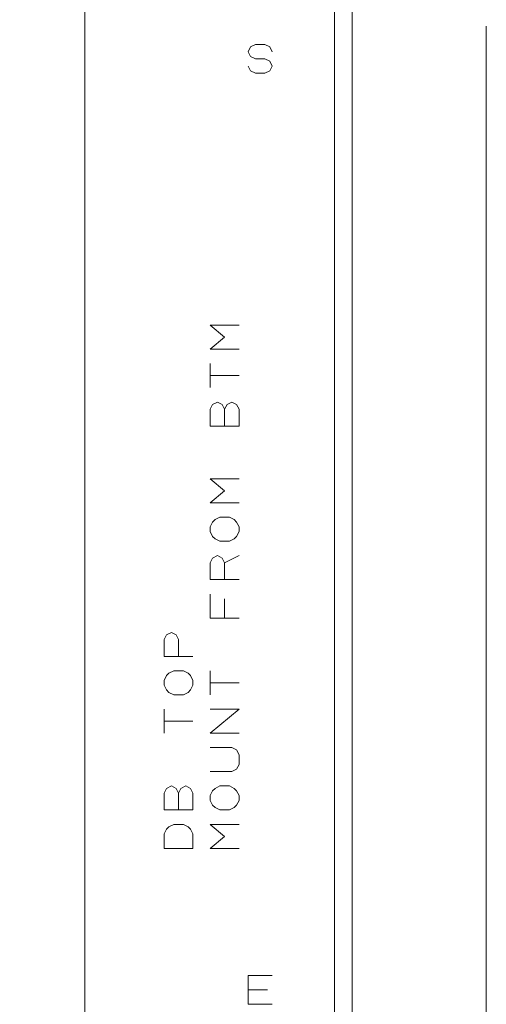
# Model space of a CAD drawing. Header units: millimetres. Extents: x -128 to 128, y -97 to 97.
# Tile 22 of 27: x 99 to 123, y -35 to 17. Entities that reach past the tile are written whole.
import ezdxf

# ---------------------------------------------------------------- set-up
doc = ezdxf.new("R2010")
doc.units = ezdxf.units.MM
doc.header["$MEASUREMENT"] = 0
doc.layers.add('Ebene 1', color=7, linetype='Continuous')

msp = doc.modelspace()

# ---------------------------------------------------------------- linework, layer by layer
at = {"layer": 'Ebene 1', "lineweight": 20}
for points, knots in [([(-102.7063, -46.9188), (-102.7063, -46.9188), (116.0512, -46.9188), (116.0512, -46.9188), (116.0512, -46.9188), (116.0512, -46.9188), (116.0512, 82.5514), (116.0512, 82.5514), (116.0512, 82.5514), (116.0512, 82.5514), (-102.7063, 82.5514), (-102.7063, 82.5514), (-102.7063, 82.5514), (-102.7063, 82.5514), (-102.7063, -46.9188), (-102.7063, -46.9188)], [0, 0, 0, 0, 0.2, 0.2, 0.2, 0.2, 0.4, 0.4, 0.4, 0.4, 0.6, 0.6, 0.6, 0.6, 1, 1, 1, 1]), ([(102.1387, -46.9188), (102.1387, -46.9188), (115.1386, -46.9188), (115.1386, -46.9188), (115.1386, -46.9188), (115.1386, -46.9188), (115.1386, 28.0814), (115.1386, 28.0814), (115.1386, 28.0814), (115.1386, 28.0814), (102.1387, 28.0814), (102.1387, 28.0814), (102.1387, 28.0814), (102.1387, 28.0814), (102.1387, -46.9188), (102.1387, -46.9188)], [0, 0, 0, 0, 0.2, 0.2, 0.2, 0.2, 0.4, 0.4, 0.4, 0.4, 0.6, 0.6, 0.6, 0.6, 1, 1, 1, 1]), ([(110.6385, 14.3312), (110.6385, 14.3312), (110.7638, 14.0815), (110.7638, 14.0815), (110.7638, 14.0815), (110.7638, 14.0815), (111.0135, 13.9562), (111.0135, 13.9562), (111.0135, 13.9562), (111.0135, 13.9562), (111.5138, 13.9562), (111.5138, 13.9562), (111.5138, 13.9562), (111.5138, 13.9562), (111.7635, 14.0815), (111.7635, 14.0815), (111.7635, 14.0815), (111.7635, 14.0815), (111.8888, 14.3312), (111.8888, 14.3312), (111.8888, 14.3312), (111.8888, 14.3312), (111.7635, 14.5813), (111.7635, 14.5813), (111.7635, 14.5813), (111.7635, 14.5813), (111.5138, 14.7062), (111.5138, 14.7062), (111.5138, 14.7062), (111.5138, 14.7062), (111.0135, 14.7062), (111.0135, 14.7062), (111.0135, 14.7062), (111.0135, 14.7062), (110.7638, 14.8315), (110.7638, 14.8315), (110.7638, 14.8315), (110.7638, 14.8315), (110.6385, 15.0812), (110.6385, 15.0812), (110.6385, 15.0812), (110.6385, 15.0812), (110.7638, 15.3314), (110.7638, 15.3314), (110.7638, 15.3314), (110.7638, 15.3314), (111.0135, 15.4562), (111.0135, 15.4562), (111.0135, 15.4562), (111.0135, 15.4562), (111.5138, 15.4562), (111.5138, 15.4562), (111.5138, 15.4562), (111.5138, 15.4562), (111.7635, 15.3314), (111.7635, 15.3314), (111.7635, 15.3314), (111.7635, 15.3314), (111.8888, 15.0812), (111.8888, 15.0812)], [0, 0, 0, 0, 0.0625, 0.0625, 0.0625, 0.0625, 0.125, 0.125, 0.125, 0.125, 0.1875, 0.1875, 0.1875, 0.1875, 0.25, 0.25, 0.25, 0.25, 0.3125, 0.3125, 0.3125, 0.3125, 0.375, 0.375, 0.375, 0.375, 0.4375, 0.4375, 0.4375, 0.4375, 0.5, 0.5, 0.5, 0.5, 0.5625, 0.5625, 0.5625, 0.5625, 0.625, 0.625, 0.625, 0.625, 0.6875, 0.6875, 0.6875, 0.6875, 0.75, 0.75, 0.75, 0.75, 0.8125, 0.8125, 0.8125, 0.8125, 0.875, 0.875, 0.875, 0.875, 1, 1, 1, 1]), ([(110.1637, -0.4188), (110.1637, -0.4188), (108.6637, -0.4188), (108.6637, -0.4188), (108.6637, -0.4188), (108.6637, -0.4188), (109.4137, 0.2064), (109.4137, 0.2064), (109.4137, 0.2064), (109.4137, 0.2064), (108.6637, 0.8315), (108.6637, 0.8315), (108.6637, 0.8315), (108.6637, 0.8315), (110.1637, 0.8315), (110.1637, 0.8315)], [0, 0, 0, 0, 0.2, 0.2, 0.2, 0.2, 0.4, 0.4, 0.4, 0.4, 0.6, 0.6, 0.6, 0.6, 1, 1, 1, 1]), ([(109.4137, -3.5437), (109.4137, -3.5437), (109.5386, -3.2936), (109.5386, -3.2936), (109.5386, -3.2936), (109.5386, -3.2936), (109.7887, -3.1687), (109.7887, -3.1687), (109.7887, -3.1687), (109.7887, -3.1687), (110.0388, -3.2936), (110.0388, -3.2936), (110.0388, -3.2936), (110.0388, -3.2936), (110.1637, -3.5437), (110.1637, -3.5437), (110.1637, -3.5437), (110.1637, -3.5437), (110.1637, -4.4186), (110.1637, -4.4186), (110.1637, -4.4186), (110.1637, -4.4186), (108.6637, -4.4186), (108.6637, -4.4186), (108.6637, -4.4186), (108.6637, -4.4186), (108.6637, -3.5437), (108.6637, -3.5437), (108.6637, -3.5437), (108.6637, -3.5437), (108.7886, -3.2936), (108.7886, -3.2936), (108.7886, -3.2936), (108.7886, -3.2936), (109.0387, -3.1687), (109.0387, -3.1687), (109.0387, -3.1687), (109.0387, -3.1687), (109.2888, -3.2936), (109.2888, -3.2936), (109.2888, -3.2936), (109.2888, -3.2936), (109.4137, -3.5437), (109.4137, -3.5437), (109.4137, -3.5437), (109.4137, -3.5437), (109.4137, -4.4186), (109.4137, -4.4186)], [0, 0, 0, 0, 0.0769231, 0.0769231, 0.0769231, 0.0769231, 0.1538462, 0.1538462, 0.1538462, 0.1538462, 0.2307692, 0.2307692, 0.2307692, 0.2307692, 0.3076923, 0.3076923, 0.3076923, 0.3076923, 0.3846154, 0.3846154, 0.3846154, 0.3846154, 0.4615385, 0.4615385, 0.4615385, 0.4615385, 0.5384615, 0.5384615, 0.5384615, 0.5384615, 0.6153846, 0.6153846, 0.6153846, 0.6153846, 0.6923077, 0.6923077, 0.6923077, 0.6923077, 0.7692308, 0.7692308, 0.7692308, 0.7692308, 0.8461538, 0.8461538, 0.8461538, 0.8461538, 1, 1, 1, 1]), ([(110.1637, -8.4187), (110.1637, -8.4187), (108.6637, -8.4187), (108.6637, -8.4187), (108.6637, -8.4187), (108.6637, -8.4187), (109.4137, -7.7936), (109.4137, -7.7936), (109.4137, -7.7936), (109.4137, -7.7936), (108.6637, -7.1688), (108.6637, -7.1688), (108.6637, -7.1688), (108.6637, -7.1688), (110.1637, -7.1688), (110.1637, -7.1688)], [0, 0, 0, 0, 0.2, 0.2, 0.2, 0.2, 0.4, 0.4, 0.4, 0.4, 0.6, 0.6, 0.6, 0.6, 1, 1, 1, 1]), ([(109.6638, -10.4186), (109.6638, -10.4186), (109.1636, -10.4186), (109.1636, -10.4186), (109.1636, -10.4186), (109.1636, -10.4186), (108.9138, -10.2937), (108.9138, -10.2937), (108.9138, -10.2937), (108.9138, -10.2937), (108.7886, -10.1685), (108.7886, -10.1685), (108.7886, -10.1685), (108.7886, -10.1685), (108.6637, -9.9187), (108.6637, -9.9187), (108.6637, -9.9187), (108.6637, -9.9187), (108.6637, -9.6686), (108.6637, -9.6686), (108.6637, -9.6686), (108.6637, -9.6686), (108.7886, -9.4185), (108.7886, -9.4185), (108.7886, -9.4185), (108.7886, -9.4185), (108.9138, -9.2936), (108.9138, -9.2936), (108.9138, -9.2936), (108.9138, -9.2936), (109.1636, -9.1687), (109.1636, -9.1687), (109.1636, -9.1687), (109.1636, -9.1687), (109.6638, -9.1687), (109.6638, -9.1687), (109.6638, -9.1687), (109.6638, -9.1687), (109.9136, -9.2936), (109.9136, -9.2936), (109.9136, -9.2936), (109.9136, -9.2936), (110.0388, -9.4185), (110.0388, -9.4185), (110.0388, -9.4185), (110.0388, -9.4185), (110.1637, -9.6686), (110.1637, -9.6686), (110.1637, -9.6686), (110.1637, -9.6686), (110.1637, -9.9187), (110.1637, -9.9187), (110.1637, -9.9187), (110.1637, -9.9187), (110.0388, -10.1685), (110.0388, -10.1685), (110.0388, -10.1685), (110.0388, -10.1685), (109.9136, -10.2937), (109.9136, -10.2937), (109.9136, -10.2937), (109.9136, -10.2937), (109.6638, -10.4186), (109.6638, -10.4186)], [0, 0, 0, 0, 0.0588235, 0.0588235, 0.0588235, 0.0588235, 0.1176471, 0.1176471, 0.1176471, 0.1176471, 0.1764706, 0.1764706, 0.1764706, 0.1764706, 0.2352941, 0.2352941, 0.2352941, 0.2352941, 0.2941176, 0.2941176, 0.2941176, 0.2941176, 0.3529412, 0.3529412, 0.3529412, 0.3529412, 0.4117647, 0.4117647, 0.4117647, 0.4117647, 0.4705882, 0.4705882, 0.4705882, 0.4705882, 0.5294118, 0.5294118, 0.5294118, 0.5294118, 0.5882353, 0.5882353, 0.5882353, 0.5882353, 0.6470588, 0.6470588, 0.6470588, 0.6470588, 0.7058824, 0.7058824, 0.7058824, 0.7058824, 0.7647059, 0.7647059, 0.7647059, 0.7647059, 0.8235294, 0.8235294, 0.8235294, 0.8235294, 0.8823529, 0.8823529, 0.8823529, 0.8823529, 1, 1, 1, 1]), ([(110.1637, -12.4185), (110.1637, -12.4185), (108.6637, -12.4185), (108.6637, -12.4185), (108.6637, -12.4185), (108.6637, -12.4185), (108.6637, -11.5436), (108.6637, -11.5436), (108.6637, -11.5436), (108.6637, -11.5436), (108.7886, -11.2935), (108.7886, -11.2935), (108.7886, -11.2935), (108.7886, -11.2935), (109.0387, -11.1686), (109.0387, -11.1686), (109.0387, -11.1686), (109.0387, -11.1686), (109.2888, -11.2935), (109.2888, -11.2935), (109.2888, -11.2935), (109.2888, -11.2935), (109.4137, -11.5436), (109.4137, -11.5436), (109.4137, -11.5436), (109.4137, -11.5436), (109.4137, -12.4185), (109.4137, -12.4185)], [0, 0, 0, 0, 0.125, 0.125, 0.125, 0.125, 0.25, 0.25, 0.25, 0.25, 0.375, 0.375, 0.375, 0.375, 0.5, 0.5, 0.5, 0.5, 0.625, 0.625, 0.625, 0.625, 0.75, 0.75, 0.75, 0.75, 1, 1, 1, 1]), ([(110.1637, -14.4188), (110.1637, -14.4188), (108.6637, -14.4188), (108.6637, -14.4188), (108.6637, -14.4188), (108.6637, -14.4188), (108.6637, -13.1685), (108.6637, -13.1685)], [0, 0, 0, 0, 0.3333333, 0.3333333, 0.3333333, 0.3333333, 1, 1, 1, 1]), ([(107.7637, -16.4186), (107.7637, -16.4186), (106.2637, -16.4186), (106.2637, -16.4186), (106.2637, -16.4186), (106.2637, -16.4186), (106.2637, -15.5438), (106.2637, -15.5438), (106.2637, -15.5438), (106.2637, -15.5438), (106.3886, -15.2936), (106.3886, -15.2936), (106.3886, -15.2936), (106.3886, -15.2936), (106.6387, -15.1688), (106.6387, -15.1688), (106.6387, -15.1688), (106.6387, -15.1688), (106.8885, -15.2936), (106.8885, -15.2936), (106.8885, -15.2936), (106.8885, -15.2936), (107.0137, -15.5438), (107.0137, -15.5438), (107.0137, -15.5438), (107.0137, -15.5438), (107.0137, -16.4186), (107.0137, -16.4186)], [0, 0, 0, 0, 0.125, 0.125, 0.125, 0.125, 0.25, 0.25, 0.25, 0.25, 0.375, 0.375, 0.375, 0.375, 0.5, 0.5, 0.5, 0.5, 0.625, 0.625, 0.625, 0.625, 0.75, 0.75, 0.75, 0.75, 1, 1, 1, 1]), ([(107.2635, -18.4185), (107.2635, -18.4185), (106.7636, -18.4185), (106.7636, -18.4185), (106.7636, -18.4185), (106.7636, -18.4185), (106.5135, -18.2937), (106.5135, -18.2937), (106.5135, -18.2937), (106.5135, -18.2937), (106.3886, -18.1688), (106.3886, -18.1688), (106.3886, -18.1688), (106.3886, -18.1688), (106.2637, -17.9187), (106.2637, -17.9187), (106.2637, -17.9187), (106.2637, -17.9187), (106.2637, -17.6685), (106.2637, -17.6685), (106.2637, -17.6685), (106.2637, -17.6685), (106.3886, -17.4188), (106.3886, -17.4188), (106.3886, -17.4188), (106.3886, -17.4188), (106.5135, -17.2935), (106.5135, -17.2935), (106.5135, -17.2935), (106.5135, -17.2935), (106.7636, -17.1687), (106.7636, -17.1687), (106.7636, -17.1687), (106.7636, -17.1687), (107.2635, -17.1687), (107.2635, -17.1687), (107.2635, -17.1687), (107.2635, -17.1687), (107.5136, -17.2935), (107.5136, -17.2935), (107.5136, -17.2935), (107.5136, -17.2935), (107.6385, -17.4188), (107.6385, -17.4188), (107.6385, -17.4188), (107.6385, -17.4188), (107.7637, -17.6685), (107.7637, -17.6685), (107.7637, -17.6685), (107.7637, -17.6685), (107.7637, -17.9187), (107.7637, -17.9187), (107.7637, -17.9187), (107.7637, -17.9187), (107.6385, -18.1688), (107.6385, -18.1688), (107.6385, -18.1688), (107.6385, -18.1688), (107.5136, -18.2937), (107.5136, -18.2937), (107.5136, -18.2937), (107.5136, -18.2937), (107.2635, -18.4185), (107.2635, -18.4185)], [0, 0, 0, 0, 0.0588235, 0.0588235, 0.0588235, 0.0588235, 0.1176471, 0.1176471, 0.1176471, 0.1176471, 0.1764706, 0.1764706, 0.1764706, 0.1764706, 0.2352941, 0.2352941, 0.2352941, 0.2352941, 0.2941176, 0.2941176, 0.2941176, 0.2941176, 0.3529412, 0.3529412, 0.3529412, 0.3529412, 0.4117647, 0.4117647, 0.4117647, 0.4117647, 0.4705882, 0.4705882, 0.4705882, 0.4705882, 0.5294118, 0.5294118, 0.5294118, 0.5294118, 0.5882353, 0.5882353, 0.5882353, 0.5882353, 0.6470588, 0.6470588, 0.6470588, 0.6470588, 0.7058824, 0.7058824, 0.7058824, 0.7058824, 0.7647059, 0.7647059, 0.7647059, 0.7647059, 0.8235294, 0.8235294, 0.8235294, 0.8235294, 0.8823529, 0.8823529, 0.8823529, 0.8823529, 1, 1, 1, 1]), ([(110.1637, -20.4188), (110.1637, -20.4188), (108.6637, -20.4188), (108.6637, -20.4188), (108.6637, -20.4188), (108.6637, -20.4188), (110.1637, -19.1686), (110.1637, -19.1686), (110.1637, -19.1686), (110.1637, -19.1686), (108.6637, -19.1686), (108.6637, -19.1686)], [0, 0, 0, 0, 0.25, 0.25, 0.25, 0.25, 0.5, 0.5, 0.5, 0.5, 1, 1, 1, 1]), ([(108.6637, -22.4187), (108.6637, -22.4187), (109.7887, -22.4187), (109.7887, -22.4187), (109.7887, -22.4187), (109.7887, -22.4187), (110.0388, -22.2938), (110.0388, -22.2938), (110.0388, -22.2938), (110.0388, -22.2938), (110.1637, -22.0437), (110.1637, -22.0437), (110.1637, -22.0437), (110.1637, -22.0437), (110.1637, -21.5438), (110.1637, -21.5438), (110.1637, -21.5438), (110.1637, -21.5438), (110.0388, -21.2937), (110.0388, -21.2937), (110.0388, -21.2937), (110.0388, -21.2937), (109.7887, -21.1688), (109.7887, -21.1688), (109.7887, -21.1688), (109.7887, -21.1688), (108.6637, -21.1688), (108.6637, -21.1688)], [0, 0, 0, 0, 0.125, 0.125, 0.125, 0.125, 0.25, 0.25, 0.25, 0.25, 0.375, 0.375, 0.375, 0.375, 0.5, 0.5, 0.5, 0.5, 0.625, 0.625, 0.625, 0.625, 0.75, 0.75, 0.75, 0.75, 1, 1, 1, 1]), ([(107.0137, -23.5437), (107.0137, -23.5437), (107.1386, -23.2936), (107.1386, -23.2936), (107.1386, -23.2936), (107.1386, -23.2936), (107.3887, -23.1687), (107.3887, -23.1687), (107.3887, -23.1687), (107.3887, -23.1687), (107.6385, -23.2936), (107.6385, -23.2936), (107.6385, -23.2936), (107.6385, -23.2936), (107.7637, -23.5437), (107.7637, -23.5437), (107.7637, -23.5437), (107.7637, -23.5437), (107.7637, -24.4186), (107.7637, -24.4186), (107.7637, -24.4186), (107.7637, -24.4186), (106.2637, -24.4186), (106.2637, -24.4186), (106.2637, -24.4186), (106.2637, -24.4186), (106.2637, -23.5437), (106.2637, -23.5437), (106.2637, -23.5437), (106.2637, -23.5437), (106.3886, -23.2936), (106.3886, -23.2936), (106.3886, -23.2936), (106.3886, -23.2936), (106.6387, -23.1687), (106.6387, -23.1687), (106.6387, -23.1687), (106.6387, -23.1687), (106.8885, -23.2936), (106.8885, -23.2936), (106.8885, -23.2936), (106.8885, -23.2936), (107.0137, -23.5437), (107.0137, -23.5437), (107.0137, -23.5437), (107.0137, -23.5437), (107.0137, -24.4186), (107.0137, -24.4186)], [0, 0, 0, 0, 0.0769231, 0.0769231, 0.0769231, 0.0769231, 0.1538462, 0.1538462, 0.1538462, 0.1538462, 0.2307692, 0.2307692, 0.2307692, 0.2307692, 0.3076923, 0.3076923, 0.3076923, 0.3076923, 0.3846154, 0.3846154, 0.3846154, 0.3846154, 0.4615385, 0.4615385, 0.4615385, 0.4615385, 0.5384615, 0.5384615, 0.5384615, 0.5384615, 0.6153846, 0.6153846, 0.6153846, 0.6153846, 0.6923077, 0.6923077, 0.6923077, 0.6923077, 0.7692308, 0.7692308, 0.7692308, 0.7692308, 0.8461538, 0.8461538, 0.8461538, 0.8461538, 1, 1, 1, 1]), ([(109.6638, -24.4186), (109.6638, -24.4186), (109.1636, -24.4186), (109.1636, -24.4186), (109.1636, -24.4186), (109.1636, -24.4186), (108.9138, -24.2937), (108.9138, -24.2937), (108.9138, -24.2937), (108.9138, -24.2937), (108.7886, -24.1688), (108.7886, -24.1688), (108.7886, -24.1688), (108.7886, -24.1688), (108.6637, -23.9187), (108.6637, -23.9187), (108.6637, -23.9187), (108.6637, -23.9187), (108.6637, -23.6686), (108.6637, -23.6686), (108.6637, -23.6686), (108.6637, -23.6686), (108.7886, -23.4188), (108.7886, -23.4188), (108.7886, -23.4188), (108.7886, -23.4188), (108.9138, -23.2936), (108.9138, -23.2936), (108.9138, -23.2936), (108.9138, -23.2936), (109.1636, -23.1687), (109.1636, -23.1687), (109.1636, -23.1687), (109.1636, -23.1687), (109.6638, -23.1687), (109.6638, -23.1687), (109.6638, -23.1687), (109.6638, -23.1687), (109.9136, -23.2936), (109.9136, -23.2936), (109.9136, -23.2936), (109.9136, -23.2936), (110.0388, -23.4188), (110.0388, -23.4188), (110.0388, -23.4188), (110.0388, -23.4188), (110.1637, -23.6686), (110.1637, -23.6686), (110.1637, -23.6686), (110.1637, -23.6686), (110.1637, -23.9187), (110.1637, -23.9187), (110.1637, -23.9187), (110.1637, -23.9187), (110.0388, -24.1688), (110.0388, -24.1688), (110.0388, -24.1688), (110.0388, -24.1688), (109.9136, -24.2937), (109.9136, -24.2937), (109.9136, -24.2937), (109.9136, -24.2937), (109.6638, -24.4186), (109.6638, -24.4186)], [0, 0, 0, 0, 0.0588235, 0.0588235, 0.0588235, 0.0588235, 0.1176471, 0.1176471, 0.1176471, 0.1176471, 0.1764706, 0.1764706, 0.1764706, 0.1764706, 0.2352941, 0.2352941, 0.2352941, 0.2352941, 0.2941176, 0.2941176, 0.2941176, 0.2941176, 0.3529412, 0.3529412, 0.3529412, 0.3529412, 0.4117647, 0.4117647, 0.4117647, 0.4117647, 0.4705882, 0.4705882, 0.4705882, 0.4705882, 0.5294118, 0.5294118, 0.5294118, 0.5294118, 0.5882353, 0.5882353, 0.5882353, 0.5882353, 0.6470588, 0.6470588, 0.6470588, 0.6470588, 0.7058824, 0.7058824, 0.7058824, 0.7058824, 0.7647059, 0.7647059, 0.7647059, 0.7647059, 0.8235294, 0.8235294, 0.8235294, 0.8235294, 0.8823529, 0.8823529, 0.8823529, 0.8823529, 1, 1, 1, 1]), ([(107.7637, -26.4185), (107.7637, -26.4185), (106.2637, -26.4185), (106.2637, -26.4185), (106.2637, -26.4185), (106.2637, -26.4185), (106.2637, -25.6685), (106.2637, -25.6685), (106.2637, -25.6685), (106.2637, -25.6685), (106.3886, -25.4187), (106.3886, -25.4187), (106.3886, -25.4187), (106.3886, -25.4187), (106.5135, -25.2935), (106.5135, -25.2935), (106.5135, -25.2935), (106.5135, -25.2935), (106.7636, -25.1686), (106.7636, -25.1686), (106.7636, -25.1686), (106.7636, -25.1686), (107.2635, -25.1686), (107.2635, -25.1686), (107.2635, -25.1686), (107.2635, -25.1686), (107.5136, -25.2935), (107.5136, -25.2935), (107.5136, -25.2935), (107.5136, -25.2935), (107.6385, -25.4187), (107.6385, -25.4187), (107.6385, -25.4187), (107.6385, -25.4187), (107.7637, -25.6685), (107.7637, -25.6685), (107.7637, -25.6685), (107.7637, -25.6685), (107.7637, -26.4185), (107.7637, -26.4185)], [0, 0, 0, 0, 0.0909091, 0.0909091, 0.0909091, 0.0909091, 0.1818182, 0.1818182, 0.1818182, 0.1818182, 0.2727273, 0.2727273, 0.2727273, 0.2727273, 0.3636364, 0.3636364, 0.3636364, 0.3636364, 0.4545455, 0.4545455, 0.4545455, 0.4545455, 0.5454545, 0.5454545, 0.5454545, 0.5454545, 0.6363636, 0.6363636, 0.6363636, 0.6363636, 0.7272727, 0.7272727, 0.7272727, 0.7272727, 0.8181818, 0.8181818, 0.8181818, 0.8181818, 1, 1, 1, 1]), ([(110.1637, -26.4185), (110.1637, -26.4185), (108.6637, -26.4185), (108.6637, -26.4185), (108.6637, -26.4185), (108.6637, -26.4185), (109.4137, -25.7937), (109.4137, -25.7937), (109.4137, -25.7937), (109.4137, -25.7937), (108.6637, -25.1686), (108.6637, -25.1686), (108.6637, -25.1686), (108.6637, -25.1686), (110.1637, -25.1686), (110.1637, -25.1686)], [0, 0, 0, 0, 0.2, 0.2, 0.2, 0.2, 0.4, 0.4, 0.4, 0.4, 0.6, 0.6, 0.6, 0.6, 1, 1, 1, 1]), ([(110.6385, -34.5437), (110.6385, -34.5437), (110.6385, -33.0437), (110.6385, -33.0437), (110.6385, -33.0437), (110.6385, -33.0437), (111.8888, -33.0437), (111.8888, -33.0437)], [0, 0, 0, 0, 0.3333333, 0.3333333, 0.3333333, 0.3333333, 1, 1, 1, 1])]:
    msp.add_open_spline(points, degree=3, knots=knots, dxfattribs=at)
for points in [[(123.0362, -46.106), (123.0362, -46.106), (123.0362, 16.4193), (123.0362, 16.4193)], [(108.6637, -2.4187), (108.6637, -2.4187), (108.6637, -1.1688), (108.6637, -1.1688)], [(110.1637, -1.7935), (110.1637, -1.7935), (108.6637, -1.7935), (108.6637, -1.7935)], [(109.4137, -11.5436), (109.4137, -11.5436), (110.1637, -11.1686), (110.1637, -11.1686)], [(109.4137, -13.4186), (109.4137, -13.4186), (109.4137, -14.4188), (109.4137, -14.4188)], [(108.6637, -18.4185), (108.6637, -18.4185), (108.6637, -17.1687), (108.6637, -17.1687)], [(110.1637, -17.7938), (110.1637, -17.7938), (108.6637, -17.7938), (108.6637, -17.7938)], [(106.2637, -20.4188), (106.2637, -20.4188), (106.2637, -19.1686), (106.2637, -19.1686)], [(107.7637, -19.7937), (107.7637, -19.7937), (106.2637, -19.7937), (106.2637, -19.7937)], [(111.6387, -33.7937), (111.6387, -33.7937), (110.6385, -33.7937), (110.6385, -33.7937)], [(110.6385, -34.5437), (110.6385, -34.5437), (111.8888, -34.5437), (111.8888, -34.5437)]]:
    msp.add_open_spline(points, degree=3, dxfattribs=at)

doc.saveas('drawing.dxf')
